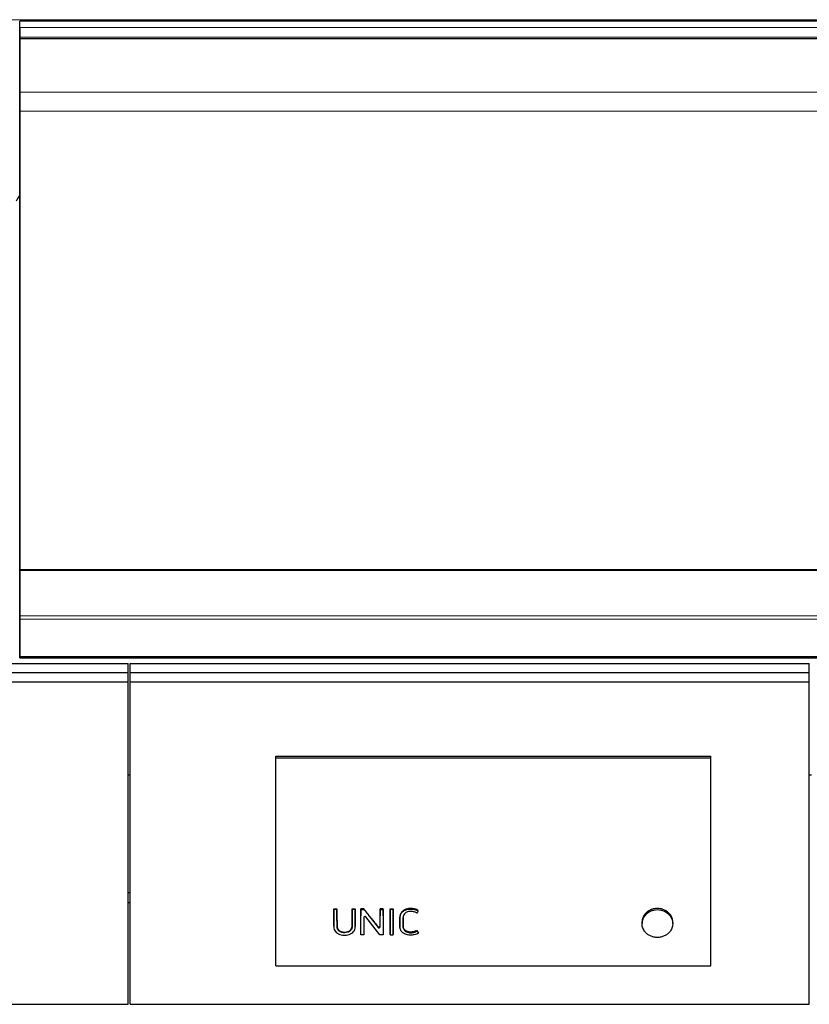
# Model space of a CAD drawing. Header units: inches. Extents: x 0 to 23760, y -13 to 16800.
# Tile 203 of 247: x 18969 to 19696, y 13427 to 14333. Entities that reach past the tile are written whole.
import ezdxf

# ---------------------------------------------------------------- set-up
doc = ezdxf.new("R2010")
doc.units = ezdxf.units.IN
doc.layers.add('254', color=7, linetype='Continuous', true_color=0xffffff)

msp = doc.modelspace()

# ---------------------------------------------------------------- linework, layer by layer
at = {"layer": '254', "color": 110, "linetype": 'Continuous', "lineweight": 13}
for p, q in [((15118.997, 14333.052), (20343.997, 14333.052)), ((18968.997, 14325.828), (20343.997, 14325.828)), ((18968.997, 14316.922), (20343.997, 14316.922)), ((18968.997, 14315.606), (20343.997, 14315.606)), ((18968.997, 14315.45), (20343.997, 14315.45)), ((18968.997, 14315.338), (20343.997, 14315.338)), ((18968.997, 14266.494), (20343.997, 14266.494)), ((18968.997, 14248.754), (20343.997, 14248.754)), ((18968.997, 13784.284), (20343.997, 13784.284)), ((18968.997, 13781.175), (20343.997, 13781.175)), ((18968.997, 13747.051), (20343.997, 13747.051)), ((18968.997, 13746.515), (20343.997, 13746.515)), ((19328.622, 13514.489), (19328.622, 13514.929)), ((19258.207, 13507.774), (19258.207, 13508.24)), ((19261.032, 13507.774), (19261.032, 13508.24)), ((19274.971, 13507.774), (19274.971, 13508.24)), ((19277.796, 13507.774), (19277.796, 13508.24)), ((19282.997, 13507.774), (19282.997, 13508.24)), ((19285.824, 13506.845), (19285.824, 13506.847)), ((19292.407, 13505.738), (19292.407, 13506.218)), ((19300.653, 13507.774), (19300.653, 13508.24)), ((19303.478, 13507.774), (19303.478, 13508.24)), ((19309.927, 13507.774), (19309.927, 13508.24)), ((19312.752, 13507.774), (19312.752, 13508.24)), ((19319.044, 13507.517), (19319.044, 13507.985)), ((19544.273, 13509.583), (19544.273, 13508.128)), ((19567.607, 13509.583), (19567.607, 13508.128)), ((19277.817, 13497.981), (19277.817, 13498.53)), ((19298.805, 13497.503), (19298.805, 13498.057)), ((19300.632, 13497.986), (19300.632, 13498.535))]:
    msp.add_line(p, q, dxfattribs=at)
at = {"layer": '254', "color": 2, "linetype": 'Continuous', "lineweight": 25}
for p, q in [((18968.997, 14314.766), (18968.997, 14331.749)), ((20343.997, 14331.749), (18968.997, 14331.749)), ((18968.997, 14325.828), (18968.997, 14316.922)), ((18968.997, 14316.922), (18968.997, 14315.606)), ((18968.997, 14315.606), (18968.997, 14315.45)), ((18968.997, 14315.45), (18968.997, 14315.338)), ((18968.997, 14315.338), (18968.997, 14266.494)), ((18968.997, 14308.533), (18968.997, 14314.766)), ((18968.997, 14287.609), (18968.997, 14308.533)), ((18968.997, 14243.899), (18968.997, 14287.609)), ((18968.997, 14266.494), (18968.997, 14248.754)), ((18968.997, 14248.754), (18968.997, 13826.992)), ((18968.997, 13763.847), (18968.997, 14243.899)), ((18968.997, 13826.992), (18968.997, 13826.424)), ((18968.997, 13826.992), (20343.997, 13826.992)), ((18968.997, 13826.424), (20343.997, 13826.424)), ((18968.997, 13826.424), (18968.997, 13784.284)), ((18968.997, 13784.284), (18968.997, 13781.175)), ((18968.997, 13781.175), (18968.997, 13747.051)), ((18968.997, 13751.047), (18968.997, 13763.847)), ((18968.997, 13745.555), (18968.997, 13751.047)), ((18443.747, 13740.343), (19068.747, 13740.343)), ((18968.997, 13747.051), (18968.997, 13746.515)), ((18968.997, 13746.515), (18968.997, 13745.555)), ((18968.997, 13745.555), (20343.997, 13745.555)), ((19068.747, 13732.15), (19068.747, 13740.343)), ((19070.747, 13732.15), (19070.747, 13740.343)), ((19070.747, 13740.343), (19695.747, 13740.343)), ((19695.747, 13732.15), (19695.747, 13740.343)), ((18443.747, 13732.15), (19068.747, 13732.15)), ((19068.747, 13723.679), (19068.747, 13732.15)), ((19070.747, 13732.15), (19695.747, 13732.15)), ((19070.747, 13723.679), (19070.747, 13732.15)), ((19695.747, 13723.679), (19695.747, 13732.15)), ((18443.747, 13723.679), (19068.747, 13723.679)), ((19068.747, 13426.787), (19068.747, 13723.679)), ((19070.747, 13426.787), (19070.747, 13723.679)), ((19070.747, 13723.679), (19695.747, 13723.679)), ((19695.747, 13426.787), (19695.747, 13723.679)), ((19204.759, 13655.102), (19605.259, 13655.102)), ((19204.759, 13653.5), (19204.759, 13655.102)), ((19204.759, 13653.5), (19605.259, 13653.5)), ((19204.759, 13462.339), (19204.759, 13653.5)), ((19605.259, 13653.5), (19605.259, 13655.102)), ((19605.259, 13462.339), (19605.259, 13653.5)), ((19068.744, 13637.961), (19070.737, 13637.961)), ((19695.741, 13637.961), (19697.734, 13637.961)), ((19070.75, 13529.505), (19068.75, 13529.505)), ((19070.75, 13520.27), (19068.75, 13520.27)), ((19258.219, 13514.179), (19258.219, 13514.619)), ((19258.219, 13514.619), (19261.02, 13514.619)), ((19261.02, 13514.179), (19258.219, 13514.179)), ((19261.02, 13514.179), (19261.02, 13514.619)), ((19274.984, 13514.179), (19274.984, 13514.619)), ((19274.984, 13514.619), (19277.784, 13514.619)), ((19277.784, 13514.179), (19274.984, 13514.179)), ((19277.784, 13514.179), (19277.784, 13514.619)), ((19283.009, 13514.179), (19283.009, 13514.619)), ((19285.852, 13514.619), (19283.009, 13514.619)), ((19283.009, 13514.179), (19285.852, 13514.179)), ((19285.852, 13514.179), (19285.852, 13514.619)), ((19300.665, 13514.179), (19300.665, 13514.619)), ((19303.466, 13514.619), (19300.665, 13514.619)), ((19300.665, 13514.179), (19303.466, 13514.179)), ((19303.466, 13514.179), (19303.466, 13514.619)), ((19309.939, 13514.179), (19309.939, 13514.619)), ((19309.939, 13514.619), (19312.74, 13514.619)), ((19312.74, 13514.179), (19309.939, 13514.179)), ((19312.74, 13514.179), (19312.74, 13514.619)), ((19335.809, 13512.653), (19335.809, 13513.098)), ((19277.817, 13497.981), (19277.796, 13507.774)), ((19282.961, 13490.728), (19282.997, 13507.774)), ((19285.824, 13506.845), (19285.858, 13490.728)), ((19300.565, 13490.728), (19287.647, 13507.337)), ((19292.407, 13505.738), (19298.805, 13497.503)), ((19300.632, 13497.986), (19300.653, 13507.774)), ((19303.478, 13507.774), (19303.514, 13490.728)), ((19309.927, 13507.774), (19309.891, 13490.728)), ((19312.788, 13490.728), (19312.752, 13507.774)), ((19258.184, 13498.795), (19258.184, 13498.248)), ((19277.817, 13497.963), (19277.817, 13497.981)), ((19319.002, 13498.701), (19319.002, 13498.154)), ((19321.865, 13499.474), (19321.865, 13500.01)), ((19334.579, 13494.143), (19334.579, 13494.738)), ((19541.843, 13502.656), (19541.843, 13501.025)), ((19570.037, 13501.025), (19570.037, 13502.655)), ((19282.961, 13490.728), (19282.961, 13491.371)), ((19285.858, 13490.728), (19282.961, 13490.728)), ((19285.858, 13490.728), (19285.858, 13491.371)), ((19303.514, 13490.728), (19300.565, 13490.728)), ((19303.514, 13490.728), (19303.514, 13491.371)), ((19309.891, 13490.728), (19309.891, 13491.371)), ((19309.891, 13490.728), (19312.788, 13490.728)), ((19312.788, 13490.728), (19312.788, 13491.371)), ((19334.579, 13494.143), (19335.906, 13492.291)), ((19335.906, 13492.291), (19335.906, 13492.912)), ((19204.759, 13462.339), (19605.259, 13462.339)), ((18443.747, 13426.787), (19068.747, 13426.787)), ((19070.747, 13426.787), (19695.747, 13426.787))]:
    msp.add_line(p, q, dxfattribs=at)
for centre, major_axis, ratio, start_param, end_param in [((18741.837, 14199.326), (235.228, 0), 0.4617486, 5.9753092, 6.0205678), ((19555.94, 13501.182), (-14.051, 0), 0.8870108, 3.7326986, 5.6920794), ((19277.774, 14106.578), (-1.906, 1196.021), 0.0008995, 2.0947098, 2.1041121), ((19283.019, 14109.404), (1.91, 1199.536), 0.0009005, 4.1711182, 4.1874471), ((19286.825, 13506.837), (-1.001, 0.044), 0.8870641, 3.788573, 6.3244483), ((19285.799, 14109.325), (-1.91, 1199.438), 0.0009005, 2.0965989, 2.1120393), ((19282.542, 14109.776), (-759.054, 1185.869), 0.2418632, 1.9442311, 1.9521172), ((19300.675, 14107.766), (1.908, 1197.495), 0.0008999, 4.1786536, 4.1880413), ((19303.456, 14109.802), (-1.91, 1200.028), 0.0009007, 2.0958834, 2.1122069), ((19309.949, 14109.406), (1.91, 1199.538), 0.0009005, 4.1711176, 4.1874465), ((19312.729, 14109.933), (-1.91, 1200.191), 0.0009007, 2.0959311, 2.1122529), ((19299.631, 13497.994), (-1.001, 0.027), 0.8769779, 0.6237267, 3.1630783), ((19317.02, 14114.689), (-697.9, 1194.948), 0.23382, 1.974962, 1.976728)]:
    msp.add_ellipse(centre, major_axis=major_axis, ratio=ratio, start_param=start_param, end_param=end_param, dxfattribs=at)
for points in [[(19258.207, 13508.24), (19258.212, 13510.363), (19258.215, 13512.489), (19258.219, 13514.619)], [(19261.02, 13514.619), (19261.024, 13512.489), (19261.028, 13510.363), (19261.032, 13508.24)], [(19274.971, 13508.24), (19274.976, 13510.363), (19274.98, 13512.489), (19274.984, 13514.619)], [(19277.784, 13514.619), (19277.788, 13512.489), (19277.792, 13510.363), (19277.796, 13508.24)], [(19283.009, 13514.619), (19283.005, 13512.489), (19283.001, 13510.363), (19282.997, 13508.24)], [(19300.665, 13514.619), (19300.661, 13512.489), (19300.657, 13510.363), (19300.653, 13508.24)], [(19303.478, 13508.24), (19303.473, 13510.363), (19303.47, 13512.489), (19303.466, 13514.619)], [(19309.927, 13508.24), (19309.931, 13510.363), (19309.935, 13512.489), (19309.939, 13514.619)], [(19312.74, 13514.619), (19312.744, 13512.489), (19312.747, 13510.363), (19312.752, 13508.24)], [(19334.458, 13510.814), (19333.514, 13511.411), (19332.456, 13511.786), (19331.337, 13512.042)]]:
    msp.add_open_spline(points, degree=3, dxfattribs=at)
for points, knots in [([(19258.219, 13514.179), (19258.218, 13513.598), (19258.217, 13513.018), (19258.213, 13510.883), (19258.21, 13509.328), (19258.207, 13507.774)], [0, 0, 0, 0, 0.2717687, 0.2717687, 1, 1, 1, 1]), ([(19261.032, 13507.774), (19261.031, 13508.354), (19261.03, 13508.934), (19261.026, 13511.069), (19261.023, 13512.624), (19261.02, 13514.179)], [0, 0, 0, 0, 0.2717687, 0.2717687, 1, 1, 1, 1]), ([(19274.984, 13514.179), (19274.982, 13513.598), (19274.981, 13513.018), (19274.978, 13510.883), (19274.975, 13509.328), (19274.971, 13507.774)], [0, 0, 0, 0, 0.2717687, 0.2717687, 1, 1, 1, 1]), ([(19277.796, 13507.774), (19277.795, 13508.354), (19277.794, 13508.934), (19277.79, 13511.069), (19277.787, 13512.624), (19277.784, 13514.179)], [0, 0, 0, 0, 0.2717687, 0.2717687, 1, 1, 1, 1]), ([(19282.997, 13507.774), (19283, 13509.328), (19283.003, 13510.883), (19283.007, 13513.018), (19283.008, 13513.598), (19283.009, 13514.179)], [0, 0, 0, 0, 0.7282313, 0.7282313, 1, 1, 1, 1]), ([(19292.407, 13506.218), (19291.314, 13507.615), (19290.222, 13509.013), (19288.037, 13511.814), (19286.945, 13513.216), (19285.852, 13514.619)], [0, 0, 0, 0, 0.5, 0.5, 1, 1, 1, 1]), ([(19285.852, 13514.179), (19286.917, 13512.807), (19287.982, 13511.436), (19289.793, 13509.103), (19290.54, 13508.142), (19291.66, 13506.7), (19292.033, 13506.219), (19292.407, 13505.738)], [0, 0, 0, 0, 0.4873931, 0.4873931, 0.829131, 0.829131, 1, 1, 1, 1]), ([(19300.653, 13507.774), (19300.656, 13509.328), (19300.659, 13510.883), (19300.663, 13513.018), (19300.664, 13513.598), (19300.665, 13514.179)], [0, 0, 0, 0, 0.7282313, 0.7282313, 1, 1, 1, 1]), ([(19303.466, 13514.179), (19303.469, 13512.624), (19303.471, 13511.069), (19303.476, 13508.934), (19303.477, 13508.354), (19303.478, 13507.774)], [0, 0, 0, 0, 0.7282313, 0.7282313, 1, 1, 1, 1]), ([(19309.939, 13514.179), (19309.938, 13513.598), (19309.937, 13513.018), (19309.933, 13510.883), (19309.93, 13509.328), (19309.927, 13507.774)], [0, 0, 0, 0, 0.2717687, 0.2717687, 1, 1, 1, 1]), ([(19312.752, 13507.774), (19312.751, 13508.354), (19312.749, 13508.934), (19312.745, 13511.069), (19312.743, 13512.624), (19312.74, 13514.179)], [0, 0, 0, 0, 0.2717687, 0.2717687, 1, 1, 1, 1]), ([(19328.622, 13514.929), (19328.043, 13514.929), (19327.471, 13514.894), (19326.339, 13514.75), (19325.78, 13514.64), (19325.159, 13514.471), (19325.09, 13514.452), (19324.953, 13514.412), (19324.749, 13514.35), (19324.279, 13514.194), (19323.889, 13514.039), (19323.381, 13513.81), (19323.133, 13513.686), (19322.771, 13513.483), (19322.652, 13513.413), (19322.476, 13513.303), (19322.417, 13513.266), (19322.302, 13513.19), (19322.244, 13513.151), (19321.736, 13512.8), (19321.327, 13512.454), (19320.777, 13511.884), (19320.604, 13511.686), (19320.401, 13511.427), (19320.361, 13511.375), (19320.283, 13511.269), (19320.244, 13511.216), (19320.131, 13511.056), (19320.059, 13510.947), (19319.853, 13510.619), (19319.729, 13510.396), (19319.51, 13509.939), (19319.415, 13509.705), (19319.297, 13509.346), (19319.261, 13509.225), (19319.214, 13509.042), (19319.199, 13508.98), (19319.171, 13508.857), (19319.105, 13508.548), (19319.064, 13508.236), (19319.044, 13507.985)], [0, 0, 0, 0, 0.125, 0.125, 0.25, 0.25, 0.265625, 0.265625, 0.28125, 0.3125, 0.375, 0.375, 0.4375, 0.4375, 0.46875, 0.46875, 0.484375, 0.484375, 0.5, 0.5, 0.625, 0.625, 0.6875, 0.6875, 0.703125, 0.703125, 0.71875, 0.71875, 0.75, 0.75, 0.8125, 0.8125, 0.875, 0.875, 0.90625, 0.90625, 0.921875, 0.921875, 0.9375, 1, 1, 1, 1]), ([(19319.044, 13507.517), (19319.084, 13508.021), (19319.177, 13508.516), (19319.492, 13509.485), (19319.718, 13509.949), (19320.265, 13510.824), (19320.591, 13511.243), (19321.331, 13512.01), (19321.741, 13512.357), (19322.639, 13512.98), (19323.129, 13513.255), (19324.146, 13513.712), (19324.678, 13513.899), (19326.333, 13514.35), (19327.466, 13514.489), (19328.622, 13514.489)], [0, 0, 0, 0, 0.125, 0.125, 0.25, 0.25, 0.375, 0.375, 0.5, 0.5, 0.625, 0.625, 0.75, 0.75, 1, 1, 1, 1]), ([(19331.337, 13512.042), (19330.169, 13512.308), (19328.952, 13512.427), (19327.175, 13512.259), (19326.58, 13512.144), (19325.45, 13511.795), (19324.919, 13511.558), (19324.428, 13511.248)], [0, 0, 0, 0, 0.5, 0.5, 0.75, 0.75, 1, 1, 1, 1]), ([(19335.809, 13513.098), (19335.295, 13513.428), (19334.749, 13513.712), (19334.1, 13513.979), (19334.027, 13514.008), (19333.881, 13514.064), (19333.808, 13514.091), (19333.588, 13514.171), (19333.441, 13514.22), (19332.995, 13514.361), (19332.694, 13514.442), (19332.085, 13514.586), (19331.777, 13514.647), (19331.311, 13514.726), (19331.077, 13514.762), (19330.841, 13514.792), (19330.683, 13514.812), (19330.604, 13514.821), (19330.209, 13514.863), (19329.893, 13514.888), (19329.258, 13514.921), (19328.94, 13514.929), (19328.622, 13514.929)], [0, 0, 0, 0, 0.25, 0.25, 0.28125, 0.28125, 0.3125, 0.3125, 0.375, 0.375, 0.5, 0.5, 0.625, 0.625, 0.6875, 0.71875, 0.71875, 0.75, 0.75, 0.875, 0.875, 1, 1, 1, 1]), ([(19328.622, 13514.489), (19329.896, 13514.489), (19331.168, 13514.361), (19333.009, 13513.927), (19333.612, 13513.738), (19334.754, 13513.266), (19335.296, 13512.984), (19335.809, 13512.653)], [0, 0, 0, 0, 0.5, 0.5, 0.75, 0.75, 1, 1, 1, 1]), ([(19335.809, 13512.653), (19335.718, 13512.529), (19335.627, 13512.405), (19335.176, 13511.792), (19334.817, 13511.303), (19334.458, 13510.814)], [0, 0, 0, 0, 0.202463, 0.202463, 1, 1, 1, 1]), ([(19567.607, 13509.583), (19567.446, 13509.791), (19567.11, 13510.197), (19566.749, 13510.582), (19566.188, 13511.143), (19565.789, 13511.497), (19565.153, 13511.997), (19564.934, 13512.158), (19564.597, 13512.392), (19564.483, 13512.468), (19564.251, 13512.619), (19564.134, 13512.693), (19563.545, 13513.052), (19563.057, 13513.312), (19562.05, 13513.779), (19561.531, 13513.985), (19560.728, 13514.254), (19560.456, 13514.337), (19560.111, 13514.432), (19560.042, 13514.451), (19559.904, 13514.487), (19559.696, 13514.539), (19559.488, 13514.587), (19558.791, 13514.739), (19558.23, 13514.829), (19557.097, 13514.951), (19556.526, 13514.982), (19555.806, 13514.982), (19555.661, 13514.981), (19555.444, 13514.975), (19555.372, 13514.973), (19555.228, 13514.967), (19554.868, 13514.95), (19554.51, 13514.922), (19553.658, 13514.83), (19553.097, 13514.74), (19552.265, 13514.56), (19551.715, 13514.425), (19551.171, 13514.26), (19550.833, 13514.148), (19550.766, 13514.125), (19550.632, 13514.078), (19550.432, 13514.006), (19550.234, 13513.931), (19549.843, 13513.776), (19549.586, 13513.666), (19548.83, 13513.316), (19548.343, 13513.056), (19547.641, 13512.629), (19547.411, 13512.48), (19547.073, 13512.246), (19546.962, 13512.167), (19546.796, 13512.045), (19546.741, 13512.004), (19546.633, 13511.921), (19546.579, 13511.88), (19546.097, 13511.503), (19545.696, 13511.147), (19545.133, 13510.583), (19544.77, 13510.197), (19544.434, 13509.791), (19544.273, 13509.583)], [0, 0, 0, 0, 0.03125, 0.0625, 0.0625, 0.125, 0.125, 0.15625, 0.15625, 0.171875, 0.171875, 0.1875, 0.1875, 0.25, 0.25, 0.3125, 0.3125, 0.34375, 0.34375, 0.3515625, 0.3515625, 0.359375, 0.375, 0.375, 0.4375, 0.4375, 0.5, 0.5, 0.515625, 0.515625, 0.5234375, 0.5234375, 0.53125, 0.5625, 0.5625, 0.625, 0.625, 0.65625, 0.6875, 0.6875, 0.6953125, 0.6953125, 0.703125, 0.71875, 0.71875, 0.75, 0.75, 0.8125, 0.8125, 0.84375, 0.84375, 0.859375, 0.859375, 0.8671875, 0.8671875, 0.875, 0.875, 0.9375, 0.9375, 0.96875, 1, 1, 1, 1]), ([(19258.207, 13507.774), (19258.201, 13504.862), (19258.195, 13501.951), (19258.187, 13498.312), (19258.158, 13497.583), (19258.373, 13496.131), (19258.609, 13495.399), (19259.35, 13494.053), (19259.836, 13493.437), (19261.014, 13492.369), (19261.709, 13491.915), (19263.199, 13491.203), (19264.012, 13490.938), (19265.652, 13490.57), (19266.49, 13490.464), (19268.199, 13490.394), (19269.052, 13490.428), (19270.727, 13490.645), (19271.565, 13490.832), (19273.152, 13491.375), (19273.91, 13491.737), (19275.271, 13492.635), (19275.873, 13493.174), (19276.85, 13494.393), (19277.229, 13495.053), (19277.718, 13496.494), (19277.819, 13497.231), (19277.817, 13497.981)], [0, 0, 0, 0, 0.25, 0.25, 0.3125, 0.3125, 0.375, 0.375, 0.4375, 0.4375, 0.5, 0.5, 0.5625, 0.5625, 0.625, 0.625, 0.6875, 0.6875, 0.75, 0.75, 0.8125, 0.8125, 0.875, 0.875, 0.9375, 0.9375, 1, 1, 1, 1]), ([(19258.184, 13498.795), (19258.184, 13499.014), (19258.187, 13499.233), (19258.189, 13499.544), (19258.189, 13499.635), (19258.189, 13499.818), (19258.19, 13500.092), (19258.191, 13500.731), (19258.194, 13502.011), (19258.196, 13503.109), (19258.201, 13505.306), (19258.204, 13506.772), (19258.207, 13508.24)], [0, 0, 0, 0, 0.0698215, 0.0698215, 0.0988896, 0.0988896, 0.1279577, 0.1860938, 0.3023661, 0.5349108, 0.5349108, 1, 1, 1, 1]), ([(19261.032, 13508.24), (19261.035, 13506.679), (19261.04, 13504.339), (19261.046, 13501.615), (19261.049, 13500.449), (19261.049, 13500.012), (19261.05, 13499.963), (19261.05, 13499.866), (19261.049, 13499.72), (19261.047, 13499.38), (19261.049, 13499.089), (19261.056, 13498.846), (19261.058, 13498.798), (19261.063, 13498.701), (19261.071, 13498.556), (19261.084, 13498.411), (19261.115, 13498.123), (19261.145, 13497.932), (19261.222, 13497.552), (19261.27, 13497.364), (19261.343, 13497.13), (19261.359, 13497.084), (19261.391, 13496.99), (19261.407, 13496.944), (19261.46, 13496.805), (19261.497, 13496.714), (19261.578, 13496.534), (19261.62, 13496.445), (19261.711, 13496.27), (19261.759, 13496.184), (19261.911, 13495.928), (19262.023, 13495.762), (19262.208, 13495.522), (19262.272, 13495.443), (19262.373, 13495.326), (19262.408, 13495.288), (19262.478, 13495.211), (19262.514, 13495.174), (19262.696, 13494.989), (19262.85, 13494.849), (19263.177, 13494.589), (19263.349, 13494.467), (19263.62, 13494.298), (19263.713, 13494.244), (19263.855, 13494.166), (19263.903, 13494.14), (19264, 13494.09), (19264.049, 13494.066), (19264.295, 13493.947), (19264.497, 13493.862), (19264.909, 13493.709), (19265.119, 13493.642), (19265.44, 13493.554), (19265.548, 13493.527), (19265.712, 13493.489), (19265.766, 13493.476), (19265.876, 13493.453), (19265.931, 13493.442), (19266.205, 13493.388), (19266.426, 13493.353), (19266.868, 13493.297), (19267.311, 13493.255), (19267.757, 13493.242), (19268.204, 13493.242), (19268.429, 13493.249), (19268.71, 13493.267), (19268.766, 13493.271), (19268.879, 13493.28), (19269.047, 13493.295), (19269.213, 13493.315), (19269.545, 13493.358), (19269.764, 13493.394), (19270.197, 13493.481), (19270.412, 13493.532), (19270.676, 13493.606), (19270.729, 13493.621), (19270.834, 13493.652), (19270.887, 13493.669), (19271.044, 13493.719), (19271.251, 13493.791), (19271.456, 13493.872), (19271.608, 13493.937), (19271.658, 13493.96), (19271.758, 13494.005), (19271.808, 13494.029), (19272.054, 13494.148), (19272.243, 13494.252), (19272.607, 13494.478), (19272.781, 13494.599), (19273.03, 13494.795), (19273.111, 13494.863), (19273.21, 13494.951), (19273.229, 13494.969), (19273.268, 13495.004), (19273.326, 13495.058), (19273.382, 13495.113), (19273.565, 13495.298), (19273.7, 13495.452), (19273.888, 13495.692), (19273.948, 13495.773), (19274.063, 13495.939), (19274.146, 13496.066), (19274.223, 13496.195), (19274.273, 13496.283), (19274.298, 13496.327), (19274.369, 13496.46), (19274.413, 13496.549), (19274.497, 13496.729), (19274.535, 13496.82), (19274.607, 13497.003), (19274.64, 13497.096), (19274.73, 13497.375), (19274.78, 13497.563), (19274.839, 13497.85), (19274.857, 13497.946), (19274.887, 13498.14), (19274.925, 13498.43), (19274.943, 13498.72), (19274.95, 13498.962), (19274.951, 13499.011), (19274.952, 13499.108), (19274.952, 13499.156), (19274.953, 13499.302), (19274.954, 13499.592), (19274.956, 13500.271), (19274.96, 13501.629), (19274.965, 13504.347), (19274.968, 13506.682), (19274.971, 13508.24)], [0, 0, 0, 0, 0.125, 0.1875, 0.21875, 0.21875, 0.2226563, 0.2226563, 0.2265625, 0.234375, 0.25, 0.25, 0.2539063, 0.2539063, 0.2578125, 0.265625, 0.265625, 0.28125, 0.28125, 0.296875, 0.296875, 0.3007813, 0.3007813, 0.3046875, 0.3046875, 0.3125, 0.3125, 0.3203125, 0.3203125, 0.328125, 0.328125, 0.34375, 0.34375, 0.3515625, 0.3515625, 0.3554688, 0.3554688, 0.359375, 0.359375, 0.375, 0.375, 0.390625, 0.390625, 0.3984375, 0.3984375, 0.4023438, 0.4023438, 0.40625, 0.40625, 0.421875, 0.421875, 0.4375, 0.4375, 0.4453125, 0.4453125, 0.4492188, 0.4492188, 0.453125, 0.453125, 0.46875, 0.46875, 0.484375, 0.5, 0.5, 0.515625, 0.515625, 0.5195313, 0.5195313, 0.5234375, 0.53125, 0.53125, 0.546875, 0.546875, 0.5625, 0.5625, 0.5664063, 0.5664063, 0.5703125, 0.5703125, 0.578125, 0.5859375, 0.5859375, 0.5898438, 0.5898438, 0.59375, 0.59375, 0.609375, 0.609375, 0.625, 0.625, 0.6328125, 0.6328125, 0.6347656, 0.6347656, 0.6367188, 0.640625, 0.640625, 0.65625, 0.65625, 0.6640625, 0.6640625, 0.671875, 0.6757813, 0.6757813, 0.6796875, 0.6796875, 0.6875, 0.6875, 0.6953125, 0.6953125, 0.703125, 0.703125, 0.71875, 0.71875, 0.7265625, 0.7265625, 0.734375, 0.75, 0.75, 0.7539063, 0.7539063, 0.7578125, 0.7578125, 0.765625, 0.78125, 0.8125, 0.875, 1, 1, 1, 1]), ([(19274.971, 13507.774), (19274.965, 13504.707), (19274.964, 13501.641), (19274.951, 13498.191), (19274.925, 13497.808), (19274.799, 13497.044), (19274.697, 13496.658), (19274.398, 13495.911), (19274.204, 13495.556), (19273.732, 13494.884), (19273.449, 13494.566), (19272.498, 13493.733), (19271.702, 13493.312), (19269.995, 13492.781), (19269.078, 13492.644), (19267.277, 13492.61), (19266.365, 13492.707), (19264.629, 13493.148), (19263.8, 13493.518), (19262.781, 13494.299), (19262.475, 13494.601), (19261.961, 13495.25), (19261.746, 13495.6), (19261.234, 13496.706), (19261.086, 13497.496), (19261.042, 13498.682), (19261.05, 13499.077), (19261.049, 13499.868), (19261.046, 13501.054), (19261.04, 13503.821), (19261.035, 13506.192), (19261.032, 13507.774)], [0, 0, 0, 0, 0.25, 0.25, 0.28125, 0.28125, 0.3125, 0.3125, 0.34375, 0.34375, 0.375, 0.375, 0.4375, 0.4375, 0.5, 0.5, 0.5625, 0.5625, 0.625, 0.625, 0.65625, 0.65625, 0.6875, 0.6875, 0.75, 0.75, 0.78125, 0.78125, 0.8125, 0.875, 1, 1, 1, 1]), ([(19335.906, 13492.291), (19335.342, 13491.937), (19334.729, 13491.649), (19333.474, 13491.164), (19332.829, 13490.959), (19331.495, 13490.648), (19330.81, 13490.543), (19329.443, 13490.421), (19328.755, 13490.4), (19327.37, 13490.455), (19326.686, 13490.534), (19325.346, 13490.801), (19324.682, 13490.99), (19322.793, 13491.719), (19321.651, 13492.446), (19320.36, 13493.855), (19319.998, 13494.374), (19319.434, 13495.465), (19319.237, 13496.053), (19319.07, 13496.941), (19319.034, 13497.239), (19318.999, 13497.841), (19319.002, 13498.144), (19319.004, 13499.051), (19319.008, 13500.865), (19319.013, 13503.284), (19319.017, 13505.401), (19319.019, 13506.308), (19319.021, 13506.913), (19319.02, 13507.215), (19319.044, 13507.517)], [0, 0, 0, 0, 0.0625, 0.0625, 0.125, 0.125, 0.1875, 0.1875, 0.25, 0.25, 0.3125, 0.3125, 0.375, 0.375, 0.5, 0.5, 0.5625, 0.5625, 0.625, 0.625, 0.65625, 0.65625, 0.6875, 0.6875, 0.75, 0.875, 0.9375, 0.96875, 0.96875, 1, 1, 1, 1]), ([(19319.044, 13507.985), (19319.02, 13507.687), (19319.021, 13507.388), (19319.019, 13506.791), (19319.019, 13506.492), (19319.017, 13505.597), (19319.013, 13503.807), (19319.009, 13502.02), (19319.005, 13500.235), (19319.004, 13499.64), (19319.003, 13498.972), (19319.003, 13498.897), (19319.002, 13498.785), (19319.002, 13498.746), (19319.002, 13498.708)], [0, 0, 0, 0, 0.0963484, 0.0963484, 0.1926968, 0.1926968, 0.3853936, 0.7707872, 0.7707872, 0.963484, 0.963484, 0.9875711, 0.9875711, 1, 1, 1, 1]), ([(19324.428, 13511.248), (19323.879, 13510.902), (19323.396, 13510.467), (19322.637, 13509.493), (19322.338, 13508.948), (19321.966, 13507.817), (19321.879, 13507.221), (19321.845, 13506.335), (19321.851, 13506.039), (19321.852, 13505.448), (19321.855, 13503.97), (19321.86, 13501.901), (19321.863, 13500.128), (19321.866, 13498.946), (19321.848, 13498.352), (19321.992, 13497.184), (19322.146, 13496.602), (19322.663, 13495.518), (19323.017, 13495.004), (19323.884, 13494.111), (19324.412, 13493.735), (19325.576, 13493.141), (19326.21, 13492.934), (19327.526, 13492.664), (19328.193, 13492.613), (19329.541, 13492.646), (19330.213, 13492.714), (19331.523, 13492.933), (19332.169, 13493.078), (19333.419, 13493.511), (19334.024, 13493.796), (19334.579, 13494.143)], [0, 0, 0, 0, 0.0625, 0.0625, 0.125, 0.125, 0.1875, 0.1875, 0.21875, 0.21875, 0.25, 0.375, 0.4375, 0.4375, 0.5, 0.5, 0.5625, 0.5625, 0.625, 0.625, 0.6875, 0.6875, 0.75, 0.75, 0.8125, 0.8125, 0.875, 0.875, 0.9375, 0.9375, 1, 1, 1, 1]), ([(19334.579, 13494.738), (19334.44, 13494.653), (19334.299, 13494.572), (19334.013, 13494.418), (19333.722, 13494.272), (19333.273, 13494.075), (19332.965, 13493.96), (19332.652, 13493.853), (19332.493, 13493.803), (19332.252, 13493.734), (19332.171, 13493.712), (19332.008, 13493.67), (19331.926, 13493.649), (19331.518, 13493.553), (19331.189, 13493.49), (19330.529, 13493.381), (19330.197, 13493.338), (19329.697, 13493.29), (19329.53, 13493.277), (19329.195, 13493.257), (19329.028, 13493.25), (19328.691, 13493.242), (19328.522, 13493.242), (19328.268, 13493.249), (19328.183, 13493.252), (19328.013, 13493.262), (19327.927, 13493.268), (19327.673, 13493.289), (19327.504, 13493.308), (19327.17, 13493.356), (19327.004, 13493.385), (19326.675, 13493.452), (19326.512, 13493.491), (19326.189, 13493.577), (19326.028, 13493.625), (19325.83, 13493.693), (19325.79, 13493.706), (19325.711, 13493.735), (19325.672, 13493.749), (19325.555, 13493.793), (19325.4, 13493.855), (19325.25, 13493.921), (19325.101, 13493.99), (19325.028, 13494.026), (19324.811, 13494.137), (19324.669, 13494.216), (19324.395, 13494.383), (19324.261, 13494.472), (19324.067, 13494.612), (19323.971, 13494.684), (19323.878, 13494.76), (19323.816, 13494.811), (19323.786, 13494.837), (19323.695, 13494.915), (19323.636, 13494.968), (19323.522, 13495.076), (19323.467, 13495.131), (19323.305, 13495.299), (19323.202, 13495.414), (19323.008, 13495.652), (19322.917, 13495.774), (19322.787, 13495.962), (19322.725, 13496.057), (19322.665, 13496.154), (19322.626, 13496.22), (19322.606, 13496.252), (19322.55, 13496.351), (19322.513, 13496.418), (19322.444, 13496.551), (19322.41, 13496.618), (19322.316, 13496.821), (19322.259, 13496.958), (19322.159, 13497.235), (19322.115, 13497.376), (19322.038, 13497.659), (19322.005, 13497.803), (19321.971, 13497.984), (19321.965, 13498.02), (19321.952, 13498.093), (19321.947, 13498.129), (19321.93, 13498.238), (19321.921, 13498.311), (19321.879, 13498.674), (19321.868, 13498.965), (19321.863, 13499.402), (19321.863, 13499.547), (19321.864, 13499.766), (19321.865, 13499.875), (19321.865, 13499.984), (19321.865, 13500.057), (19321.865, 13500.093), (19321.863, 13500.712), (19321.86, 13502.461), (19321.856, 13504.358), (19321.853, 13505.746), (19321.852, 13505.965), (19321.852, 13506.111), (19321.852, 13506.184), (19321.851, 13506.399), (19321.85, 13506.54), (19321.85, 13506.681)], [0, 0, 0, 0, 0.0196213, 0.0196213, 0.0392426, 0.0588639, 0.0784852, 0.0784852, 0.0981065, 0.0981065, 0.1079172, 0.1079172, 0.1177279, 0.1177279, 0.1569705, 0.1569705, 0.1962131, 0.1962131, 0.2158344, 0.2158344, 0.2354557, 0.2354557, 0.255077, 0.255077, 0.2648877, 0.2648877, 0.2746983, 0.2746983, 0.2943196, 0.2943196, 0.3139409, 0.3139409, 0.3335622, 0.3335622, 0.3531836, 0.3531836, 0.3580889, 0.3580889, 0.3629942, 0.3629942, 0.3728049, 0.3826155, 0.3826155, 0.3924262, 0.3924262, 0.4120475, 0.4120475, 0.4316688, 0.4316688, 0.4414794, 0.4463848, 0.4463848, 0.4512901, 0.4512901, 0.4611008, 0.4611008, 0.4709114, 0.4709114, 0.4905327, 0.4905327, 0.510154, 0.510154, 0.5199647, 0.52487, 0.52487, 0.5297753, 0.5297753, 0.539586, 0.539586, 0.5493966, 0.5493966, 0.569018, 0.569018, 0.5886393, 0.5886393, 0.6082606, 0.6082606, 0.6131659, 0.6131659, 0.6180712, 0.6180712, 0.6278819, 0.6278819, 0.6671245, 0.6671245, 0.6867458, 0.6867458, 0.6965565, 0.7014618, 0.7014618, 0.7063671, 0.7063671, 0.7848523, 0.9418228, 0.9614441, 0.9712548, 0.9712548, 0.9810654, 0.9810654, 1, 1, 1, 1]), ([(19544.613, 13493.442), (19543.744, 13494.506), (19543.07, 13495.67), (19542.366, 13497.531), (19542.186, 13498.162), (19541.934, 13499.444), (19541.862, 13500.1), (19541.816, 13502.056), (19542.005, 13503.345), (19542.831, 13505.862), (19543.448, 13507.037), (19544.273, 13508.128)], [0, 0, 0, 0, 0.25, 0.25, 0.375, 0.375, 0.5, 0.5, 0.75, 0.75, 1, 1, 1, 1]), ([(19544.273, 13509.583), (19543.447, 13508.516), (19542.831, 13507.369), (19542.393, 13506.067), (19542.368, 13505.99), (19542.319, 13505.836), (19542.296, 13505.759), (19542.229, 13505.526), (19542.187, 13505.37), (19542.074, 13504.903), (19542.013, 13504.591), (19541.883, 13503.736), (19541.843, 13503.191), (19541.843, 13502.643)], [0, 0, 0, 0, 0.5174644, 0.5174644, 0.549806, 0.549806, 0.5821475, 0.5821475, 0.6468305, 0.6468305, 0.7761966, 0.7761966, 1, 1, 1, 1]), ([(19567.607, 13508.128), (19568.432, 13507.037), (19569.049, 13505.862), (19569.875, 13503.345), (19570.064, 13502.056), (19570.018, 13500.1), (19569.946, 13499.444), (19569.694, 13498.162), (19569.514, 13497.531), (19568.81, 13495.67), (19568.136, 13494.506), (19567.268, 13493.442)], [0, 0, 0, 0, 0.25, 0.25, 0.5, 0.5, 0.625, 0.625, 0.75, 0.75, 1, 1, 1, 1]), ([(19570.037, 13502.665), (19570.037, 13502.724), (19570.036, 13502.783), (19570.034, 13502.921), (19570.031, 13503.04), (19570.025, 13503.16), (19570.021, 13503.24), (19570.019, 13503.28), (19569.997, 13503.639), (19569.963, 13503.956), (19569.821, 13504.898), (19569.672, 13505.516), (19569.367, 13506.428), (19569.252, 13506.729), (19569.09, 13507.103), (19569.057, 13507.178), (19568.989, 13507.326), (19568.954, 13507.401), (19568.847, 13507.622), (19568.473, 13508.354), (19568.02, 13509.05), (19567.607, 13509.583)], [0, 0, 0, 0, 0.0240411, 0.0240411, 0.0565731, 0.0728391, 0.0728391, 0.089105, 0.089105, 0.2192329, 0.2192329, 0.4794886, 0.4794886, 0.6096164, 0.6096164, 0.6421484, 0.6421484, 0.6746804, 0.6746804, 0.7397443, 1, 1, 1, 1]), ([(19300.632, 13498.535), (19300.632, 13498.49), (19300.628, 13498.444), (19300.615, 13498.376), (19300.61, 13498.354), (19300.598, 13498.309), (19300.59, 13498.287), (19300.574, 13498.244), (19300.565, 13498.222), (19300.544, 13498.18), (19300.533, 13498.16), (19300.509, 13498.119), (19300.496, 13498.099), (19300.468, 13498.06), (19300.453, 13498.041), (19300.421, 13498.004), (19300.405, 13497.986), (19300.37, 13497.952), (19300.352, 13497.935), (19300.314, 13497.903), (19300.294, 13497.888), (19300.253, 13497.859), (19300.232, 13497.845), (19300.189, 13497.818), (19300.167, 13497.806), (19300.121, 13497.782), (19300.098, 13497.771), (19300.05, 13497.751), (19300.025, 13497.742), (19299.976, 13497.725), (19299.951, 13497.718), (19299.9, 13497.705), (19299.874, 13497.699), (19299.822, 13497.689), (19299.796, 13497.685), (19299.744, 13497.679), (19299.717, 13497.677), (19299.664, 13497.675), (19299.637, 13497.674), (19299.584, 13497.676), (19299.558, 13497.677), (19299.505, 13497.682), (19299.479, 13497.685), (19299.426, 13497.694), (19299.401, 13497.699), (19299.349, 13497.711), (19299.324, 13497.718), (19299.274, 13497.734), (19299.249, 13497.742), (19299.201, 13497.761), (19299.177, 13497.771), (19299.107, 13497.805), (19299.063, 13497.83), (19299, 13497.872), (19298.98, 13497.887), (19298.941, 13497.918), (19298.922, 13497.934), (19298.868, 13497.984), (19298.835, 13498.019), (19298.805, 13498.057)], [0, 0, 0, 0, 0.0625, 0.0625, 0.09375, 0.09375, 0.125, 0.125, 0.15625, 0.15625, 0.1875, 0.1875, 0.21875, 0.21875, 0.25, 0.25, 0.28125, 0.28125, 0.3125, 0.3125, 0.34375, 0.34375, 0.375, 0.375, 0.40625, 0.40625, 0.4375, 0.4375, 0.46875, 0.46875, 0.5, 0.5, 0.53125, 0.53125, 0.5625, 0.5625, 0.59375, 0.59375, 0.625, 0.625, 0.65625, 0.65625, 0.6875, 0.6875, 0.71875, 0.71875, 0.75, 0.75, 0.78125, 0.78125, 0.8125, 0.8125, 0.875, 0.875, 0.90625, 0.90625, 0.9375, 0.9375, 1, 1, 1, 1]), ([(19567.268, 13493.442), (19566.617, 13492.645), (19565.871, 13491.93), (19564.196, 13490.659), (19563.27, 13490.111), (19561.313, 13489.227), (19560.263, 13488.884), (19558.134, 13488.431), (19557.037, 13488.316), (19554.827, 13488.317), (19553.741, 13488.432), (19551.605, 13488.887), (19550.557, 13489.231), (19548.609, 13490.112), (19547.683, 13490.66), (19546.009, 13491.93), (19545.263, 13492.645), (19544.613, 13493.442)], [0, 0, 0, 0, 0.125, 0.125, 0.25, 0.25, 0.375, 0.375, 0.5, 0.5, 0.625, 0.625, 0.75, 0.75, 0.875, 0.875, 1, 1, 1, 1])]:
    msp.add_open_spline(points, degree=3, knots=knots, dxfattribs=at)

doc.saveas('drawing.dxf')
